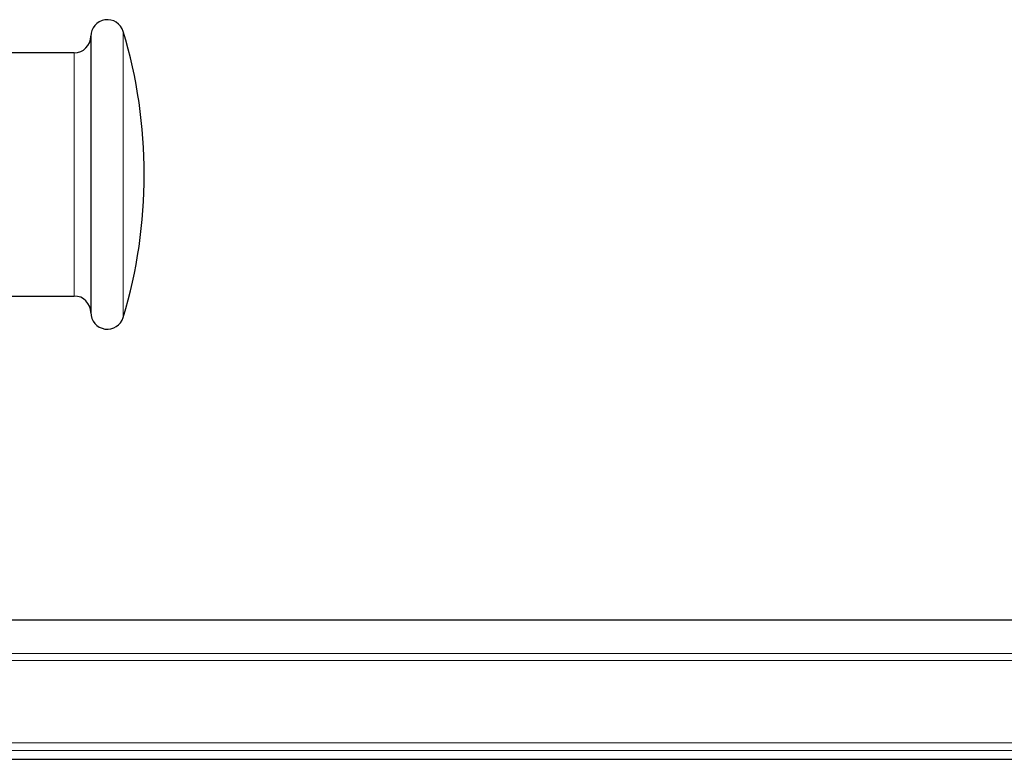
# Model space of a CAD drawing. Header units: millimetres. Extents: x 8 to 974, y 12 to 621.
# Tile 53 of 56: x 786 to 875, y 447 to 513. Entities that reach past the tile are written whole.
import ezdxf

# ---------------------------------------------------------------- set-up
doc = ezdxf.new("R2010")
doc.units = ezdxf.units.MM

msp = doc.modelspace()

# ---------------------------------------------------------------- linework, layer by layer
at = {"color": 8, "linetype": 'Continuous', "lineweight": 0}
for p, q in [((795.255, 512.399), (795.255, 493.003)), ((790.819, 510.468), (790.819, 493.968)), ((790.819, 493.968), (790.819, 488.468)), ((795.255, 493.003), (795.255, 486.537)), ((768.262, 456.128), (961.394, 456.128)), ((961.394, 455.508), (767.631, 455.508)), ((767.631, 448.058), (961.394, 448.058)), ((961.394, 447.365), (768.619, 447.365))]:
    msp.add_line(p, q, dxfattribs=at)
at = {"color": 7, "linetype": 'Continuous', "lineweight": 30}
for p, q in [((792.319, 511.968), (792.319, 493.218)), ((790.819, 510.468), (779.753, 510.468)), ((792.319, 493.218), (792.319, 486.968)), ((779.753, 488.468), (790.819, 488.468)), ((970.653, 459.155), (775.053, 459.155)), ((775.053, 446.555), (950.168, 446.555))]:
    msp.add_line(p, q, dxfattribs=at)
for centre, radius, start, end in [((793.819, 511.968), 1.5, 16.69975, 180), ((752.153, 499.468), 45, 343.30025, 16.69975), ((790.819, 511.968), 1.5, 270, 0), ((790.819, 486.968), 1.5, 0, 90), ((793.819, 486.968), 1.5, 180, 343.30025)]:
    msp.add_arc(centre, radius, start, end, dxfattribs=at)

doc.saveas('drawing.dxf')
